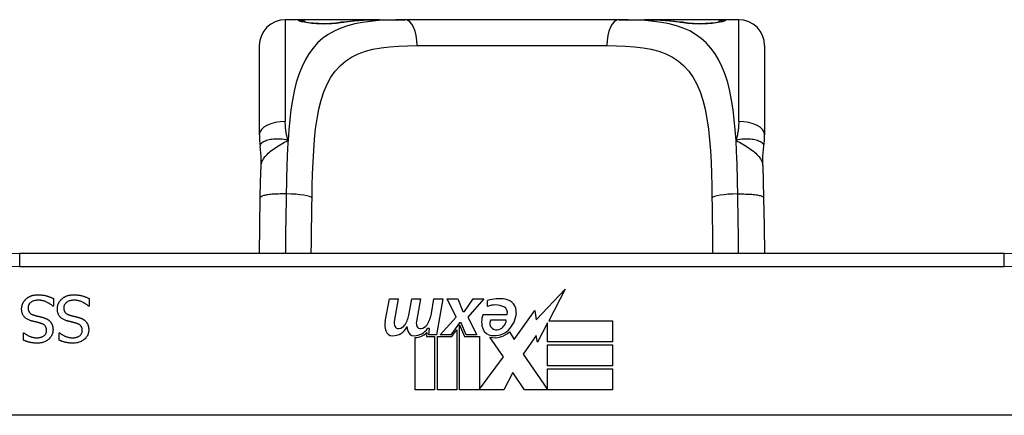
# Model space of a CAD drawing. Header units: inches. Extents: x 19 to 626, y 56 to 294.
# Tile 16 of 256: x 79.515 to 81.011, y 56.909 to 57.51. Entities that reach past the tile are written whole.
import ezdxf

# ---------------------------------------------------------------- set-up
doc = ezdxf.new("R2010")
doc.units = ezdxf.units.IN
doc.header["$MEASUREMENT"] = 0
doc.layers.add('Visible Edges(ANSI)', color=7, linetype='Continuous', lineweight=25)
doc.layers.add('Visible Tangent Edges(ANSI)', color=7, linetype='Continuous', lineweight=25)

msp = doc.modelspace()

# ---------------------------------------------------------------- linework, layer by layer
at = {"layer": 'Visible Edges(ANSI)'}
for p, q in [((79.9381, 57.5099), (79.9184, 57.5099)), ((80.062, 57.5099), (79.9381, 57.5099)), ((80.062, 57.5099), (80.1003, 57.5099)), ((80.4256, 57.5099), (80.1003, 57.5099)), ((80.4256, 57.5099), (80.4639, 57.5099)), ((80.5877, 57.5099), (80.4639, 57.5099)), ((80.6074, 57.5099), (80.5877, 57.5099)), ((79.8791, 57.3352), (79.8791, 57.4705)), ((80.6468, 57.4705), (80.6468, 57.3352)), ((81.011, 57.1546), (79.5149, 57.1546)), ((80.2996, 57.0541), (80.3435, 57.1003)), ((80.3435, 57.1003), (80.3187, 57.0526)), ((79.5661, 57.0864), (79.5661, 57.0746)), ((79.6204, 57.0864), (79.6204, 57.0746)), ((80.0703, 57.0516), (80.0769, 57.0859)), ((80.0769, 57.0859), (80.0901, 57.0859)), ((80.0901, 57.0859), (80.0841, 57.0514)), ((80.1066, 57.0634), (80.1105, 57.0859)), ((80.1105, 57.0859), (80.1237, 57.0859)), ((80.1237, 57.0859), (80.1177, 57.0514)), ((80.1405, 57.0634), (80.1444, 57.0859)), ((80.1444, 57.0859), (80.1576, 57.0859)), ((80.1576, 57.0859), (80.148, 57.0313)), ((80.1645, 57.0859), (80.1807, 57.0859)), ((80.178, 57.0578), (80.1645, 57.0859)), ((80.1807, 57.0859), (80.1882, 57.0664)), ((80.1906, 57.0664), (80.2041, 57.0859)), ((80.2203, 57.0859), (80.1957, 57.058)), ((80.2041, 57.0859), (80.2203, 57.0859)), ((80.2257, 57.0742), (80.2257, 57.0832)), ((79.5661, 57.0746), (79.5654, 57.0746)), ((79.6204, 57.0746), (79.6197, 57.0746)), ((80.1882, 57.0664), (80.1906, 57.0664)), ((80.2191, 57.0622), (80.2557, 57.0622)), ((80.2662, 57.0242), (80.2977, 57.0683)), ((80.2977, 57.0683), (80.2996, 57.0541)), ((80.1537, 57.0313), (80.178, 57.0578)), ((80.1834, 57.0496), (80.1701, 57.0313)), ((80.1855, 57.0496), (80.1834, 57.0496)), ((80.1834, 57.0461), (80.1909, 57.0284)), ((80.1834, 56.9476), (80.1834, 57.0461)), ((80.1933, 57.0313), (80.1855, 57.0496)), ((80.1957, 57.058), (80.2095, 57.0313)), ((80.2542, 57.0532), (80.2302, 57.0532)), ((80.3169, 57.0493), (80.3016, 57.0199)), ((80.3169, 57.0205), (80.3169, 57.0493)), ((80.3187, 57.0526), (80.4156, 57.0526)), ((80.4156, 57.0526), (80.4156, 57.0205)), ((79.5207, 57.0344), (79.5213, 57.0344)), ((79.5207, 57.0231), (79.5207, 57.0344)), ((79.5749, 57.0344), (79.5756, 57.0344)), ((79.5749, 57.0231), (79.5749, 57.0344)), ((80.1336, 57.0346), (80.133, 57.0284)), ((80.1375, 57.0409), (80.1346, 57.0409)), ((80.1366, 57.0313), (80.1375, 57.0409)), ((80.148, 57.0313), (80.1366, 57.0313)), ((80.1701, 57.0313), (80.1537, 57.0313)), ((80.1717, 57.0284), (80.1792, 57.0388)), ((80.1792, 57.0388), (80.1792, 56.9476)), ((80.2095, 57.0313), (80.1933, 57.0313)), ((80.2593, 57.0358), (80.2662, 57.0242)), ((80.1156, 56.9476), (80.1156, 57.0271)), ((80.133, 57.0284), (80.1453, 57.0284)), ((80.1453, 57.0284), (80.1453, 56.9476)), ((80.1495, 57.0284), (80.1717, 57.0284)), ((80.1495, 56.9476), (80.1495, 57.0284)), ((80.1909, 57.0284), (80.2134, 57.0284)), ((80.2134, 57.0284), (80.2134, 56.9488)), ((80.25, 56.9978), (80.2293, 57.0277)), ((80.2997, 57.0299), (80.28, 57.0019)), ((80.3016, 57.0199), (80.2997, 57.0299)), ((80.4156, 57.0205), (80.3169, 57.0205)), ((80.3169, 57.016), (80.4156, 57.016)), ((80.3169, 56.9839), (80.3169, 57.016)), ((80.4156, 57.016), (80.4156, 56.9839)), ((80.28, 57.0019), (80.3169, 56.9482)), ((80.2134, 56.9488), (80.25, 56.9978)), ((80.2642, 56.9737), (80.2503, 56.9476)), ((80.2818, 56.9476), (80.2642, 56.9737)), ((80.4156, 56.9839), (80.3169, 56.9839)), ((80.3169, 56.9797), (80.4156, 56.9797)), ((80.3169, 56.9482), (80.3169, 56.9797)), ((80.4156, 56.9797), (80.4156, 56.9476)), ((80.1453, 56.9476), (80.1156, 56.9476)), ((80.1792, 56.9476), (80.1495, 56.9476)), ((80.2503, 56.9476), (80.1834, 56.9476)), ((80.4156, 56.9476), (80.2818, 56.9476)), ((81.4198, 56.9089), (79.106, 56.9089))]:
    msp.add_line(p, q, dxfattribs=at)
at = {"layer": 'Visible Edges(ANSI)', "flags": 128}
for points in [[(80.0023, 57.506), (80.0165, 57.5079), (80.0313, 57.5091), (80.0464, 57.5097), (80.062, 57.5099)], [(80.4639, 57.5099), (80.4795, 57.5097), (80.4946, 57.5091), (80.5093, 57.5079), (80.5236, 57.506)], [(79.9461, 57.5074), (79.9467, 57.5072), (79.9484, 57.5068), (79.9536, 57.5059), (79.9608, 57.505), (79.9692, 57.5044), (79.9782, 57.5042), (79.9872, 57.5045), (79.9954, 57.5051), (80.0023, 57.506)], [(80.5236, 57.506), (80.5305, 57.5051), (80.5388, 57.5045), (80.5477, 57.5042), (80.5568, 57.5044), (80.5651, 57.505), (80.5723, 57.5059), (80.5775, 57.5068), (80.5792, 57.5072), (80.5798, 57.5074)], [(79.8791, 57.3352), (79.8791, 57.3345), (79.8791, 57.3338), (79.8791, 57.333), (79.8791, 57.3323), (79.8791, 57.3316), (79.8792, 57.3309), (79.8792, 57.3302), (79.8792, 57.3295), (79.8793, 57.3288), (79.8793, 57.3281), (79.8793, 57.3273), (79.8794, 57.3266), (79.8794, 57.3259), (79.8795, 57.3252), (79.8796, 57.3245), (79.8796, 57.3237), (79.8797, 57.323), (79.8798, 57.3223), (79.8799, 57.3216), (79.8799, 57.3209), (79.88, 57.3201), (79.8801, 57.3194), (79.8802, 57.3187), (79.8803, 57.318)], [(80.6455, 57.318), (80.6456, 57.3187), (80.6457, 57.3194), (80.6458, 57.3201), (80.6459, 57.3209), (80.646, 57.3216), (80.6461, 57.3223), (80.6462, 57.323), (80.6462, 57.3237), (80.6463, 57.3245), (80.6464, 57.3252), (80.6464, 57.3259), (80.6465, 57.3266), (80.6465, 57.3273), (80.6466, 57.3281), (80.6466, 57.3288), (80.6467, 57.3295), (80.6467, 57.3302), (80.6467, 57.3309), (80.6467, 57.3316), (80.6468, 57.3323), (80.6468, 57.333), (80.6468, 57.3338), (80.6468, 57.3345), (80.6468, 57.3352)], [(79.8819, 57.2877), (79.8818, 57.3028), (79.8803, 57.318)], [(80.644, 57.2877), (80.644, 57.3028), (80.6455, 57.318)], [(79.8805, 57.2396), (79.881, 57.2639), (79.8819, 57.2877)], [(80.644, 57.2877), (80.6448, 57.2639), (80.6453, 57.2396)], [(79.8793, 57.1546), (79.8799, 57.1967), (79.8805, 57.2396)], [(80.6453, 57.2396), (80.646, 57.1967), (80.6466, 57.1546)], [(79.5243, 57.0855), (79.5249, 57.086), (79.5255, 57.0865), (79.5261, 57.0869), (79.5267, 57.0874), (79.5273, 57.0878), (79.5279, 57.0882), (79.5286, 57.0886), (79.5293, 57.089), (79.5299, 57.0893), (79.5306, 57.0896), (79.5313, 57.0899), (79.532, 57.0902), (79.5328, 57.0905), (79.5335, 57.0907), (79.5343, 57.091), (79.5351, 57.0912), (79.536, 57.0913), (79.5369, 57.0915), (79.5378, 57.0916), (79.5387, 57.0917), (79.5397, 57.0918), (79.5407, 57.0919), (79.5418, 57.0919), (79.5428, 57.0919)], [(79.5428, 57.0919), (79.5441, 57.0919), (79.5453, 57.0919), (79.5465, 57.0918), (79.5477, 57.0917), (79.5488, 57.0916), (79.5499, 57.0915), (79.551, 57.0914), (79.5521, 57.0912), (79.5531, 57.091), (79.5541, 57.0908), (79.555, 57.0905), (79.5559, 57.0903), (79.5568, 57.09), (79.5577, 57.0897), (79.5586, 57.0894), (79.5594, 57.0891), (79.5603, 57.0888), (79.5612, 57.0885), (79.562, 57.0882), (79.5628, 57.0878), (79.5637, 57.0875), (79.5645, 57.0871), (79.5653, 57.0868), (79.5661, 57.0864)], [(79.5786, 57.0855), (79.5792, 57.086), (79.5798, 57.0865), (79.5804, 57.0869), (79.581, 57.0874), (79.5816, 57.0878), (79.5822, 57.0882), (79.5829, 57.0886), (79.5835, 57.089), (79.5842, 57.0893), (79.5849, 57.0896), (79.5856, 57.0899), (79.5863, 57.0902), (79.587, 57.0905), (79.5878, 57.0907), (79.5886, 57.091), (79.5894, 57.0912), (79.5903, 57.0913), (79.5911, 57.0915), (79.5921, 57.0916), (79.593, 57.0917), (79.594, 57.0918), (79.595, 57.0919), (79.596, 57.0919), (79.5971, 57.0919)], [(79.5971, 57.0919), (79.5984, 57.0919), (79.5996, 57.0919), (79.6008, 57.0918), (79.602, 57.0917), (79.6031, 57.0916), (79.6042, 57.0915), (79.6053, 57.0914), (79.6063, 57.0912), (79.6073, 57.091), (79.6083, 57.0908), (79.6093, 57.0905), (79.6102, 57.0903), (79.6111, 57.09), (79.612, 57.0897), (79.6128, 57.0894), (79.6137, 57.0891), (79.6146, 57.0888), (79.6154, 57.0885), (79.6163, 57.0882), (79.6171, 57.0878), (79.6179, 57.0875), (79.6187, 57.0871), (79.6196, 57.0868), (79.6204, 57.0864)], [(79.5179, 57.0704), (79.5179, 57.0711), (79.5179, 57.0718), (79.518, 57.0725), (79.5181, 57.0732), (79.5182, 57.0739), (79.5183, 57.0746), (79.5185, 57.0753), (79.5187, 57.0759), (79.5189, 57.0766), (79.5191, 57.0773), (79.5193, 57.078), (79.5196, 57.0786), (79.5199, 57.0793), (79.5202, 57.0799), (79.5205, 57.0806), (79.5209, 57.0812), (79.5212, 57.0818), (79.5216, 57.0824), (79.522, 57.0829), (79.5225, 57.0835), (79.5229, 57.084), (79.5234, 57.0845), (79.5238, 57.085), (79.5243, 57.0855)], [(79.5435, 57.0837), (79.5422, 57.0837), (79.541, 57.0837), (79.5398, 57.0835), (79.5387, 57.0834), (79.5377, 57.0832), (79.5367, 57.0829), (79.5357, 57.0826), (79.5348, 57.0823), (79.5339, 57.0819), (79.5331, 57.0815), (79.5324, 57.081), (79.5317, 57.0805), (79.5311, 57.0799), (79.5305, 57.0794), (79.53, 57.0787), (79.5295, 57.0781), (79.5291, 57.0774), (79.5287, 57.0767), (79.5284, 57.076), (79.5282, 57.0752), (79.528, 57.0745), (79.5278, 57.0736), (79.5277, 57.0728), (79.5277, 57.0719)], [(79.5654, 57.0746), (79.5646, 57.0753), (79.5638, 57.076), (79.563, 57.0766), (79.5622, 57.0772), (79.5613, 57.0779), (79.5604, 57.0784), (79.5595, 57.079), (79.5586, 57.0795), (79.5577, 57.08), (79.5568, 57.0805), (79.5558, 57.0809), (79.5549, 57.0813), (79.5539, 57.0817), (79.5529, 57.0821), (79.5519, 57.0824), (79.551, 57.0827), (79.55, 57.0829), (79.5491, 57.0831), (79.5481, 57.0833), (79.5472, 57.0835), (79.5463, 57.0836), (79.5453, 57.0837), (79.5444, 57.0837), (79.5435, 57.0837)], [(79.5722, 57.0704), (79.5722, 57.0711), (79.5722, 57.0718), (79.5723, 57.0725), (79.5724, 57.0732), (79.5725, 57.0739), (79.5726, 57.0746), (79.5727, 57.0753), (79.5729, 57.0759), (79.5731, 57.0766), (79.5733, 57.0773), (79.5736, 57.078), (79.5739, 57.0786), (79.5742, 57.0793), (79.5745, 57.0799), (79.5748, 57.0806), (79.5751, 57.0812), (79.5755, 57.0818), (79.5759, 57.0824), (79.5763, 57.0829), (79.5767, 57.0835), (79.5772, 57.084), (79.5776, 57.0845), (79.5781, 57.085), (79.5786, 57.0855)], [(79.5978, 57.0837), (79.5965, 57.0837), (79.5953, 57.0837), (79.5941, 57.0835), (79.593, 57.0834), (79.5919, 57.0832), (79.5909, 57.0829), (79.59, 57.0826), (79.5891, 57.0823), (79.5882, 57.0819), (79.5874, 57.0815), (79.5867, 57.081), (79.586, 57.0805), (79.5853, 57.0799), (79.5848, 57.0794), (79.5842, 57.0787), (79.5838, 57.0781), (79.5833, 57.0774), (79.583, 57.0767), (79.5827, 57.076), (79.5824, 57.0752), (79.5822, 57.0745), (79.5821, 57.0736), (79.582, 57.0728), (79.582, 57.0719)], [(79.6197, 57.0746), (79.6189, 57.0753), (79.6181, 57.076), (79.6173, 57.0766), (79.6164, 57.0772), (79.6156, 57.0779), (79.6147, 57.0784), (79.6138, 57.079), (79.6129, 57.0795), (79.612, 57.08), (79.6111, 57.0805), (79.6101, 57.0809), (79.6091, 57.0813), (79.6081, 57.0817), (79.6072, 57.0821), (79.6062, 57.0824), (79.6052, 57.0827), (79.6043, 57.0829), (79.6033, 57.0831), (79.6024, 57.0833), (79.6015, 57.0835), (79.6005, 57.0836), (79.5996, 57.0837), (79.5987, 57.0837), (79.5978, 57.0837)], [(79.532, 57.0526), (79.5308, 57.0529), (79.5296, 57.0534), (79.5286, 57.0538), (79.5275, 57.0543), (79.5266, 57.0548), (79.5257, 57.0554), (79.5248, 57.0559), (79.524, 57.0566), (79.5232, 57.0572), (79.5225, 57.0579), (79.5219, 57.0586), (79.5213, 57.0593), (79.5207, 57.0601), (79.5203, 57.0609), (79.5198, 57.0617), (79.5194, 57.0625), (79.5191, 57.0634), (79.5187, 57.0643), (79.5185, 57.0653), (79.5183, 57.0662), (79.5181, 57.0672), (79.518, 57.0683), (79.5179, 57.0693), (79.5179, 57.0704)], [(79.5277, 57.0719), (79.5277, 57.0712), (79.5278, 57.0705), (79.5279, 57.0699), (79.528, 57.0693), (79.5281, 57.0687), (79.5282, 57.0681), (79.5284, 57.0675), (79.5287, 57.067), (79.5289, 57.0664), (79.5292, 57.0659), (79.5295, 57.0655), (79.5298, 57.065), (79.5302, 57.0646), (79.5306, 57.0642), (79.531, 57.0638), (79.5315, 57.0634), (79.532, 57.063), (79.5325, 57.0627), (79.5331, 57.0624), (79.5337, 57.0621), (79.5343, 57.0618), (79.535, 57.0615), (79.5357, 57.0613), (79.5364, 57.0611)], [(79.5364, 57.0611), (79.537, 57.0609), (79.5375, 57.0608), (79.5381, 57.0606), (79.5386, 57.0605), (79.5391, 57.0603), (79.5396, 57.0602), (79.5401, 57.0601), (79.5406, 57.06), (79.5411, 57.0598), (79.5415, 57.0597), (79.542, 57.0596), (79.5424, 57.0595), (79.5429, 57.0594), (79.5434, 57.0593), (79.5439, 57.0592), (79.5444, 57.059), (79.545, 57.0589), (79.5455, 57.0588), (79.5461, 57.0586), (79.5467, 57.0585), (79.5473, 57.0583), (79.5479, 57.0582), (79.5486, 57.058), (79.5493, 57.0578)], [(79.5862, 57.0526), (79.585, 57.0529), (79.5839, 57.0534), (79.5828, 57.0538), (79.5818, 57.0543), (79.5808, 57.0548), (79.5799, 57.0554), (79.5791, 57.0559), (79.5782, 57.0566), (79.5775, 57.0572), (79.5768, 57.0579), (79.5761, 57.0586), (79.5756, 57.0593), (79.575, 57.0601), (79.5745, 57.0609), (79.5741, 57.0617), (79.5737, 57.0625), (79.5733, 57.0634), (79.573, 57.0643), (79.5728, 57.0653), (79.5725, 57.0662), (79.5724, 57.0672), (79.5723, 57.0683), (79.5722, 57.0693), (79.5722, 57.0704)], [(79.582, 57.0719), (79.582, 57.0712), (79.582, 57.0705), (79.5821, 57.0699), (79.5822, 57.0693), (79.5824, 57.0687), (79.5825, 57.0681), (79.5827, 57.0675), (79.5829, 57.067), (79.5832, 57.0664), (79.5834, 57.0659), (79.5837, 57.0655), (79.5841, 57.065), (79.5845, 57.0646), (79.5849, 57.0642), (79.5853, 57.0638), (79.5858, 57.0634), (79.5863, 57.063), (79.5868, 57.0627), (79.5874, 57.0624), (79.588, 57.0621), (79.5886, 57.0618), (79.5893, 57.0615), (79.59, 57.0613), (79.5907, 57.0611)], [(79.5907, 57.0611), (79.5913, 57.0609), (79.5918, 57.0608), (79.5923, 57.0606), (79.5928, 57.0605), (79.5934, 57.0603), (79.5939, 57.0602), (79.5944, 57.0601), (79.5948, 57.06), (79.5953, 57.0598), (79.5958, 57.0597), (79.5963, 57.0596), (79.5967, 57.0595), (79.5972, 57.0594), (79.5977, 57.0593), (79.5982, 57.0592), (79.5987, 57.059), (79.5992, 57.0589), (79.5998, 57.0588), (79.6004, 57.0586), (79.601, 57.0585), (79.6016, 57.0583), (79.6022, 57.0582), (79.6029, 57.058), (79.6035, 57.0578)], [(79.5465, 57.0488), (79.546, 57.049), (79.5455, 57.0491), (79.5449, 57.0492), (79.5444, 57.0494), (79.5438, 57.0495), (79.5432, 57.0497), (79.5426, 57.0498), (79.5419, 57.05), (79.5413, 57.0502), (79.5406, 57.0503), (79.5399, 57.0505), (79.5392, 57.0507), (79.5385, 57.0508), (79.5378, 57.051), (79.5371, 57.0512), (79.5364, 57.0513), (79.5358, 57.0515), (79.5352, 57.0517), (79.5346, 57.0518), (79.534, 57.052), (79.5335, 57.0521), (79.533, 57.0523), (79.5325, 57.0524), (79.532, 57.0526)], [(79.5557, 57.0378), (79.5557, 57.0385), (79.5557, 57.0392), (79.5556, 57.0399), (79.5555, 57.0406), (79.5553, 57.0412), (79.5551, 57.0418), (79.5549, 57.0424), (79.5547, 57.043), (79.5544, 57.0435), (79.5541, 57.044), (79.5537, 57.0445), (79.5534, 57.045), (79.5529, 57.0454), (79.5525, 57.0458), (79.552, 57.0462), (79.5515, 57.0466), (79.551, 57.0469), (79.5505, 57.0473), (79.5499, 57.0476), (79.5493, 57.0479), (79.5486, 57.0481), (79.5479, 57.0484), (79.5472, 57.0486), (79.5465, 57.0488)], [(79.5493, 57.0578), (79.5499, 57.0577), (79.5505, 57.0575), (79.551, 57.0573), (79.5516, 57.0571), (79.5522, 57.0569), (79.5527, 57.0567), (79.5533, 57.0565), (79.5538, 57.0563), (79.5543, 57.0561), (79.5548, 57.0559), (79.5553, 57.0556), (79.5558, 57.0554), (79.5563, 57.0552), (79.5568, 57.0549), (79.5572, 57.0546), (79.5577, 57.0543), (79.5581, 57.054), (79.5586, 57.0537), (79.559, 57.0534), (79.5594, 57.0531), (79.5598, 57.0527), (79.5602, 57.0523), (79.5606, 57.052), (79.561, 57.0516)], [(79.561, 57.0516), (79.5613, 57.0512), (79.5617, 57.0508), (79.562, 57.0504), (79.5623, 57.0499), (79.5626, 57.0495), (79.5629, 57.049), (79.5632, 57.0486), (79.5634, 57.0481), (79.5637, 57.0476), (79.5639, 57.0471), (79.5642, 57.0466), (79.5644, 57.0461), (79.5646, 57.0455), (79.5647, 57.045), (79.5649, 57.0444), (79.565, 57.0439), (79.5652, 57.0433), (79.5653, 57.0427), (79.5654, 57.0421), (79.5654, 57.0414), (79.5655, 57.0408), (79.5655, 57.0401), (79.5656, 57.0395), (79.5656, 57.0388)], [(79.6008, 57.0488), (79.6003, 57.049), (79.5997, 57.0491), (79.5992, 57.0492), (79.5986, 57.0494), (79.598, 57.0495), (79.5974, 57.0497), (79.5968, 57.0498), (79.5962, 57.05), (79.5955, 57.0502), (79.5949, 57.0503), (79.5942, 57.0505), (79.5934, 57.0507), (79.5927, 57.0508), (79.592, 57.051), (79.5914, 57.0512), (79.5907, 57.0513), (79.5901, 57.0515), (79.5895, 57.0517), (79.5889, 57.0518), (79.5883, 57.052), (79.5878, 57.0521), (79.5872, 57.0523), (79.5867, 57.0524), (79.5862, 57.0526)], [(79.61, 57.0378), (79.61, 57.0385), (79.6099, 57.0392), (79.6099, 57.0399), (79.6097, 57.0406), (79.6096, 57.0412), (79.6094, 57.0418), (79.6092, 57.0424), (79.609, 57.043), (79.6087, 57.0435), (79.6084, 57.044), (79.608, 57.0445), (79.6076, 57.045), (79.6072, 57.0454), (79.6068, 57.0458), (79.6063, 57.0462), (79.6058, 57.0466), (79.6053, 57.0469), (79.6047, 57.0473), (79.6041, 57.0476), (79.6035, 57.0479), (79.6029, 57.0481), (79.6022, 57.0484), (79.6015, 57.0486), (79.6008, 57.0488)], [(79.6035, 57.0578), (79.6041, 57.0577), (79.6047, 57.0575), (79.6053, 57.0573), (79.6059, 57.0571), (79.6065, 57.0569), (79.607, 57.0567), (79.6075, 57.0565), (79.6081, 57.0563), (79.6086, 57.0561), (79.6091, 57.0559), (79.6096, 57.0556), (79.6101, 57.0554), (79.6106, 57.0552), (79.611, 57.0549), (79.6115, 57.0546), (79.612, 57.0543), (79.6124, 57.054), (79.6128, 57.0537), (79.6133, 57.0534), (79.6137, 57.0531), (79.6141, 57.0527), (79.6145, 57.0523), (79.6149, 57.052), (79.6152, 57.0516)], [(79.6152, 57.0516), (79.6156, 57.0512), (79.6159, 57.0508), (79.6163, 57.0504), (79.6166, 57.0499), (79.6169, 57.0495), (79.6172, 57.049), (79.6175, 57.0486), (79.6177, 57.0481), (79.618, 57.0476), (79.6182, 57.0471), (79.6184, 57.0466), (79.6186, 57.0461), (79.6188, 57.0455), (79.619, 57.045), (79.6192, 57.0444), (79.6193, 57.0439), (79.6194, 57.0433), (79.6195, 57.0427), (79.6196, 57.0421), (79.6197, 57.0414), (79.6198, 57.0408), (79.6198, 57.0401), (79.6198, 57.0395), (79.6198, 57.0388)], [(79.5213, 57.0344), (79.5219, 57.0338), (79.5225, 57.0333), (79.5232, 57.0329), (79.5238, 57.0324), (79.5245, 57.0319), (79.5252, 57.0315), (79.5259, 57.031), (79.5267, 57.0306), (79.5275, 57.0302), (79.5283, 57.0297), (79.5291, 57.0293), (79.53, 57.029), (79.5309, 57.0286), (79.5318, 57.0283), (79.5327, 57.028), (79.5336, 57.0277), (79.5345, 57.0274), (79.5354, 57.0272), (79.5364, 57.0271), (79.5373, 57.0269), (79.5382, 57.0268), (79.5392, 57.0267), (79.5401, 57.0267), (79.5411, 57.0267)], [(79.5411, 57.0267), (79.5422, 57.0267), (79.5432, 57.0267), (79.5442, 57.0269), (79.5452, 57.027), (79.5461, 57.0272), (79.547, 57.0274), (79.5479, 57.0277), (79.5487, 57.028), (79.5495, 57.0284), (79.5503, 57.0288), (79.551, 57.0292), (79.5517, 57.0297), (79.5523, 57.0303), (79.5529, 57.0308), (79.5535, 57.0314), (79.5539, 57.032), (79.5544, 57.0326), (79.5547, 57.0333), (79.555, 57.034), (79.5553, 57.0347), (79.5555, 57.0354), (79.5556, 57.0362), (79.5557, 57.037), (79.5557, 57.0378)], [(79.5656, 57.0388), (79.5655, 57.0374), (79.5654, 57.036), (79.5651, 57.0346), (79.5648, 57.0333), (79.5644, 57.0321), (79.5639, 57.0309), (79.5633, 57.0297), (79.5626, 57.0285), (79.5618, 57.0274), (79.5609, 57.0264), (79.5599, 57.0253), (79.5588, 57.0243), (79.5577, 57.0234), (79.5565, 57.0226), (79.5553, 57.0218), (79.554, 57.0211), (79.5526, 57.0205), (79.5512, 57.02), (79.5498, 57.0195), (79.5483, 57.0192), (79.5467, 57.0189), (79.5451, 57.0187), (79.5434, 57.0185), (79.5417, 57.0185)], [(79.5756, 57.0344), (79.5762, 57.0338), (79.5768, 57.0333), (79.5774, 57.0329), (79.5781, 57.0324), (79.5788, 57.0319), (79.5795, 57.0315), (79.5802, 57.031), (79.581, 57.0306), (79.5818, 57.0302), (79.5826, 57.0297), (79.5834, 57.0293), (79.5843, 57.029), (79.5852, 57.0286), (79.5861, 57.0283), (79.587, 57.028), (79.5879, 57.0277), (79.5888, 57.0274), (79.5897, 57.0272), (79.5906, 57.0271), (79.5916, 57.0269), (79.5925, 57.0268), (79.5935, 57.0267), (79.5944, 57.0267), (79.5954, 57.0267)], [(79.5954, 57.0267), (79.5964, 57.0267), (79.5975, 57.0267), (79.5985, 57.0269), (79.5995, 57.027), (79.6004, 57.0272), (79.6013, 57.0274), (79.6022, 57.0277), (79.603, 57.028), (79.6038, 57.0284), (79.6045, 57.0288), (79.6053, 57.0292), (79.606, 57.0297), (79.6066, 57.0303), (79.6072, 57.0308), (79.6077, 57.0314), (79.6082, 57.032), (79.6086, 57.0326), (79.609, 57.0333), (79.6093, 57.034), (79.6096, 57.0347), (79.6098, 57.0354), (79.6099, 57.0362), (79.61, 57.037), (79.61, 57.0378)], [(79.6198, 57.0388), (79.6198, 57.0374), (79.6196, 57.036), (79.6194, 57.0346), (79.6191, 57.0333), (79.6187, 57.0321), (79.6182, 57.0309), (79.6175, 57.0297), (79.6168, 57.0285), (79.6161, 57.0274), (79.6152, 57.0264), (79.6142, 57.0253), (79.6131, 57.0243), (79.612, 57.0234), (79.6108, 57.0226), (79.6095, 57.0218), (79.6082, 57.0211), (79.6069, 57.0205), (79.6055, 57.02), (79.604, 57.0195), (79.6025, 57.0192), (79.601, 57.0189), (79.5994, 57.0187), (79.5977, 57.0185), (79.596, 57.0185)], [(79.5417, 57.0185), (79.5407, 57.0185), (79.5398, 57.0185), (79.5388, 57.0186), (79.5378, 57.0186), (79.5369, 57.0187), (79.5359, 57.0188), (79.535, 57.0189), (79.5341, 57.019), (79.5332, 57.0192), (79.5323, 57.0193), (79.5314, 57.0195), (79.5305, 57.0197), (79.5296, 57.0199), (79.5287, 57.0201), (79.5279, 57.0203), (79.527, 57.0206), (79.5262, 57.0208), (79.5254, 57.0211), (79.5246, 57.0214), (79.5238, 57.0217), (79.523, 57.022), (79.5222, 57.0224), (79.5214, 57.0227), (79.5207, 57.0231)], [(79.596, 57.0185), (79.595, 57.0185), (79.594, 57.0185), (79.5931, 57.0186), (79.5921, 57.0186), (79.5911, 57.0187), (79.5902, 57.0188), (79.5893, 57.0189), (79.5883, 57.019), (79.5874, 57.0192), (79.5865, 57.0193), (79.5856, 57.0195), (79.5847, 57.0197), (79.5839, 57.0199), (79.583, 57.0201), (79.5822, 57.0203), (79.5813, 57.0206), (79.5805, 57.0208), (79.5796, 57.0211), (79.5788, 57.0214), (79.578, 57.0217), (79.5772, 57.022), (79.5765, 57.0224), (79.5757, 57.0227), (79.5749, 57.0231)]]:
    msp.add_lwpolyline(points, dxfattribs=at)
at = {"layer": 'Visible Edges(ANSI)'}
for centre, radius, start, end in [((79.9184, 57.4705), 0.0394, 90, 180), ((79.9381, 57.4902), 0.0197, 56.88, 90), ((80.5877, 57.4902), 0.0197, 90, 123.12), ((80.6074, 57.4705), 0.0394, 0, 90), ((79.5149, 56.6477), 0.5069, 90, 147.3142), ((81.011, 56.6477), 0.5069, 32.6858, 90), ((80.2438, 57.0252), 0.0607, 81.5605, 107.3343), ((80.2375, 57.0458), 0.0307, 64.6784, 112.5609), ((80.2498, 57.0657), 0.0197, 356.5646, 81.5605), ((80.0607, 57.0708), 0.0465, 328.5584, 350.8257), ((80.0947, 57.0714), 0.0465, 327.5992, 350), ((80.2449, 57.0508), 0.0282, 156.1555, 203.8445), ((80.2465, 57.0649), 0.0096, 343.5261, 64.6784), ((80.2298, 57.067), 0.0398, 314.1684, 356.5646), ((80.0986, 57.0461), 0.0288, 169, 198.4748), ((80.0962, 57.0492), 0.0123, 169.9922, 203.5487), ((80.0897, 57.0533), 0.0126, 276.1027, 327.6083), ((80.1298, 57.0492), 0.0123, 170, 203.5571), ((80.1233, 57.0533), 0.0126, 276.03, 327.5992), ((80.2386, 57.0486), 0.00955, 151.4547, 231.1652), ((80.2376, 57.0552), 0.0168, 289.3797, 352.9975), ((80.0812, 57.0403), 0.0105, 198.4748, 269.6788), ((80.0813, 57.0543), 0.0246, 269.6788, 333.9508), ((80.0904, 57.0467), 0.006, 203.5487, 276.1027), ((80.1321, 57.0454), 0.0288, 183.6169, 196.9928), ((80.1142, 57.0399), 0.0101, 196.9928, 269.4776), ((80.1144, 57.0538), 0.024, 269.4776, 327.4114), ((80.1161, 57.0511), 0.024, 268.7952, 316.5849), ((80.124, 57.0467), 0.006, 203.5571, 276.03), ((80.233, 57.0455), 0.0152, 203.8445, 265.0802), ((80.2367, 57.0598), 0.033, 257.079, 313.1785), ((80.2367, 57.0598), 0.0299, 260.4085, 314.1684), ((80.2395, 57.0497), 0.0109, 231.1652, 289.3797)]:
    msp.add_arc(centre, radius, start, end, dxfattribs=at)
at = {"layer": 'Visible Tangent Edges(ANSI)'}
for p, q in [((79.9184, 57.5099), (79.9184, 57.3552)), ((79.9381, 57.5093), (79.9381, 57.5099)), ((80.5877, 57.5099), (80.5877, 57.5093)), ((80.6074, 57.3552), (80.6074, 57.5099)), ((80.1189, 57.4705), (80.407, 57.4705)), ((79.5149, 57.1349), (79.5149, 57.1546)), ((81.011, 57.1349), (81.011, 57.1546)), ((79.5149, 57.1349), (81.011, 57.1349))]:
    msp.add_line(p, q, dxfattribs=at)
at = {"layer": 'Visible Tangent Edges(ANSI)', "flags": 128}
for points in [[(80.1003, 57.5099), (80.0866, 57.5098), (80.0733, 57.5094), (80.0603, 57.5086), (80.0478, 57.5074), (80.0357, 57.5057), (80.0242, 57.5034), (80.0132, 57.5006), (80.0027, 57.497), (79.9929, 57.4927), (79.9838, 57.4876), (79.9754, 57.4817), (79.9676, 57.4747), (79.9606, 57.4669), (79.9543, 57.4582), (79.9486, 57.4485), (79.9435, 57.438), (79.9391, 57.4267), (79.9352, 57.4145), (79.932, 57.4015), (79.9293, 57.3877), (79.927, 57.3732), (79.9252, 57.3582), (79.9238, 57.3426), (79.9226, 57.3264)], [(79.9381, 57.5093), (79.9383, 57.509), (79.9389, 57.5087), (79.9398, 57.5083), (79.9411, 57.5079), (79.9428, 57.5074), (79.9448, 57.507), (79.9471, 57.5065), (79.9497, 57.506), (79.9525, 57.5056), (79.9556, 57.5052), (79.9589, 57.5048), (79.9624, 57.5045), (79.9661, 57.5042), (79.9698, 57.504), (79.9737, 57.5039), (79.9775, 57.5038), (79.9814, 57.5039), (79.9852, 57.504), (79.989, 57.5042), (79.9926, 57.5045), (79.9961, 57.5048), (79.9994, 57.5052), (80.0025, 57.5056), (80.0054, 57.506)], [(80.0054, 57.506), (80.0075, 57.5064), (80.0097, 57.5067), (80.0119, 57.507), (80.0141, 57.5073), (80.0163, 57.5076), (80.0186, 57.5079), (80.0208, 57.5081), (80.0231, 57.5083), (80.0254, 57.5085), (80.0277, 57.5087), (80.0301, 57.5089), (80.0324, 57.5091), (80.0348, 57.5092), (80.0372, 57.5093), (80.0396, 57.5095), (80.042, 57.5096), (80.0445, 57.5096), (80.0469, 57.5097), (80.0494, 57.5098), (80.0519, 57.5098), (80.0544, 57.5099), (80.0569, 57.5099), (80.0594, 57.5099), (80.062, 57.5099)], [(80.6033, 57.3264), (80.6021, 57.3425), (80.6007, 57.3581), (80.5988, 57.3732), (80.5966, 57.3876), (80.5939, 57.4014), (80.5907, 57.4144), (80.5869, 57.4266), (80.5824, 57.438), (80.5773, 57.4485), (80.5716, 57.4581), (80.5652, 57.4668), (80.5582, 57.4747), (80.5505, 57.4816), (80.542, 57.4876), (80.5329, 57.4928), (80.5231, 57.4971), (80.5128, 57.5006), (80.5018, 57.5035), (80.4902, 57.5057), (80.4782, 57.5074), (80.4656, 57.5086), (80.4527, 57.5094), (80.4393, 57.5098), (80.4256, 57.5099)], [(80.4639, 57.5099), (80.4665, 57.5099), (80.469, 57.5099), (80.4715, 57.5099), (80.474, 57.5098), (80.4765, 57.5098), (80.4789, 57.5097), (80.4814, 57.5096), (80.4838, 57.5096), (80.4863, 57.5095), (80.4887, 57.5093), (80.4911, 57.5092), (80.4934, 57.5091), (80.4958, 57.5089), (80.4981, 57.5087), (80.5005, 57.5085), (80.5028, 57.5083), (80.505, 57.5081), (80.5073, 57.5079), (80.5096, 57.5076), (80.5118, 57.5073), (80.514, 57.507), (80.5162, 57.5067), (80.5184, 57.5064), (80.5205, 57.506)], [(80.5205, 57.506), (80.5234, 57.5056), (80.5265, 57.5052), (80.5298, 57.5048), (80.5333, 57.5044), (80.537, 57.5042), (80.5407, 57.504), (80.5446, 57.5039), (80.5484, 57.5038), (80.5523, 57.5039), (80.5561, 57.504), (80.5599, 57.5042), (80.5635, 57.5045), (80.567, 57.5048), (80.5703, 57.5052), (80.5734, 57.5056), (80.5763, 57.506), (80.5788, 57.5065), (80.5811, 57.507), (80.5831, 57.5074), (80.5847, 57.5079), (80.586, 57.5083), (80.587, 57.5087), (80.5875, 57.509), (80.5877, 57.5093)], [(79.9591, 57.239), (79.9594, 57.2575), (79.9599, 57.2758), (79.9606, 57.2937), (79.9616, 57.3111), (79.9628, 57.3279), (79.9645, 57.3441), (79.9667, 57.3595), (79.9695, 57.3741), (79.9729, 57.3877), (79.9771, 57.4003), (79.982, 57.4119), (79.9877, 57.4224), (79.9943, 57.4318), (80.0017, 57.44), (80.0099, 57.4471), (80.0191, 57.4531), (80.0292, 57.4579), (80.0401, 57.4619), (80.0517, 57.4649), (80.064, 57.4672), (80.0769, 57.4688), (80.0904, 57.4698), (80.1044, 57.4704), (80.1189, 57.4705)], [(80.407, 57.4705), (80.4215, 57.4704), (80.4356, 57.4698), (80.4491, 57.4688), (80.462, 57.4672), (80.4743, 57.4649), (80.4859, 57.4619), (80.4967, 57.458), (80.5068, 57.4531), (80.5159, 57.447), (80.5242, 57.4399), (80.5317, 57.4316), (80.5382, 57.4222), (80.544, 57.4118), (80.5489, 57.4002), (80.5531, 57.3875), (80.5565, 57.3738), (80.5592, 57.3592), (80.5614, 57.3438), (80.5631, 57.3276), (80.5644, 57.3108), (80.5654, 57.2935), (80.566, 57.2756), (80.5665, 57.2575), (80.5668, 57.239)], [(79.9226, 57.3264), (79.9222, 57.3276), (79.9219, 57.3288), (79.9216, 57.33), (79.9213, 57.3312), (79.921, 57.3324), (79.9208, 57.3336), (79.9205, 57.3348), (79.9203, 57.336), (79.92, 57.3372), (79.9198, 57.3384), (79.9196, 57.3396), (79.9195, 57.3408), (79.9193, 57.3421), (79.9191, 57.3433), (79.919, 57.3445), (79.9189, 57.3457), (79.9188, 57.3469), (79.9187, 57.3481), (79.9186, 57.3493), (79.9186, 57.3505), (79.9185, 57.3516), (79.9185, 57.3528), (79.9185, 57.354), (79.9184, 57.3552)], [(80.6074, 57.3552), (80.6074, 57.354), (80.6074, 57.3528), (80.6074, 57.3516), (80.6073, 57.3505), (80.6073, 57.3493), (80.6072, 57.3481), (80.6071, 57.3469), (80.607, 57.3457), (80.6069, 57.3445), (80.6067, 57.3433), (80.6066, 57.3421), (80.6064, 57.3408), (80.6062, 57.3396), (80.606, 57.3384), (80.6058, 57.3372), (80.6056, 57.336), (80.6054, 57.3348), (80.6051, 57.3336), (80.6049, 57.3324), (80.6046, 57.3312), (80.6043, 57.33), (80.604, 57.3288), (80.6036, 57.3276), (80.6033, 57.3264)], [(79.9226, 57.3264), (79.9196, 57.3272), (79.9166, 57.3278), (79.9137, 57.3282), (79.9109, 57.3285), (79.9082, 57.3286), (79.9056, 57.3286), (79.903, 57.3285), (79.9005, 57.3283), (79.8982, 57.328), (79.8959, 57.3277), (79.8938, 57.3272), (79.8918, 57.3268), (79.8899, 57.3262), (79.8882, 57.3256), (79.8866, 57.325), (79.8852, 57.3243), (79.884, 57.3235), (79.8829, 57.3228), (79.8821, 57.322), (79.8813, 57.3212), (79.8808, 57.3204), (79.8805, 57.3196), (79.8803, 57.3188), (79.8803, 57.318)], [(79.8819, 57.2877), (79.882, 57.2895), (79.8824, 57.2913), (79.8829, 57.2931), (79.8835, 57.2948), (79.8844, 57.2966), (79.8853, 57.2984), (79.8865, 57.3001), (79.8877, 57.3019), (79.8892, 57.3036), (79.8907, 57.3053), (79.8924, 57.3069), (79.8943, 57.3086), (79.8962, 57.3102), (79.8982, 57.3118), (79.9004, 57.3134), (79.9026, 57.3149), (79.9049, 57.3164), (79.9073, 57.3179), (79.9098, 57.3193), (79.9123, 57.3208), (79.9148, 57.3222), (79.9174, 57.3236), (79.92, 57.325), (79.9226, 57.3264)], [(79.9226, 57.3264), (79.9224, 57.3232), (79.9222, 57.3199), (79.922, 57.3167), (79.9219, 57.3134), (79.9217, 57.3101), (79.9215, 57.3068), (79.9214, 57.3034), (79.9213, 57.3001), (79.9211, 57.2967), (79.921, 57.2934), (79.9209, 57.29), (79.9208, 57.2866), (79.9207, 57.2832), (79.9206, 57.2798), (79.9205, 57.2764), (79.9204, 57.2729), (79.9203, 57.2695), (79.9203, 57.266), (79.9202, 57.2626), (79.9201, 57.2591), (79.9201, 57.2557), (79.92, 57.2522), (79.92, 57.2487), (79.9199, 57.2453)], [(80.6455, 57.318), (80.6456, 57.3188), (80.6454, 57.3196), (80.6451, 57.3204), (80.6445, 57.3212), (80.6438, 57.322), (80.6429, 57.3228), (80.6419, 57.3235), (80.6406, 57.3243), (80.6392, 57.325), (80.6377, 57.3256), (80.6359, 57.3262), (80.6341, 57.3268), (80.6321, 57.3272), (80.63, 57.3277), (80.6277, 57.328), (80.6253, 57.3283), (80.6229, 57.3285), (80.6203, 57.3286), (80.6177, 57.3286), (80.6149, 57.3285), (80.6121, 57.3282), (80.6093, 57.3278), (80.6063, 57.3272), (80.6033, 57.3264)], [(80.6033, 57.3264), (80.6059, 57.325), (80.6085, 57.3236), (80.6111, 57.3222), (80.6136, 57.3208), (80.6161, 57.3193), (80.6186, 57.3179), (80.6209, 57.3164), (80.6233, 57.3149), (80.6255, 57.3134), (80.6276, 57.3118), (80.6297, 57.3102), (80.6316, 57.3086), (80.6334, 57.3069), (80.6351, 57.3053), (80.6367, 57.3036), (80.6381, 57.3019), (80.6394, 57.3001), (80.6405, 57.2984), (80.6415, 57.2966), (80.6423, 57.2948), (80.643, 57.2931), (80.6435, 57.2913), (80.6438, 57.2895), (80.644, 57.2877)], [(80.606, 57.2453), (80.6059, 57.2488), (80.6059, 57.2522), (80.6058, 57.2557), (80.6058, 57.2592), (80.6057, 57.2627), (80.6056, 57.2661), (80.6056, 57.2696), (80.6055, 57.273), (80.6054, 57.2764), (80.6053, 57.2798), (80.6052, 57.2833), (80.6051, 57.2867), (80.605, 57.29), (80.6049, 57.2934), (80.6048, 57.2968), (80.6046, 57.3001), (80.6045, 57.3035), (80.6043, 57.3068), (80.6042, 57.3101), (80.604, 57.3134), (80.6039, 57.3167), (80.6037, 57.3199), (80.6035, 57.3232), (80.6033, 57.3264)], [(79.9199, 57.2453), (79.9176, 57.2453), (79.9153, 57.2453), (79.9129, 57.2453), (79.9105, 57.2452), (79.9081, 57.2451), (79.9056, 57.245), (79.9033, 57.2449), (79.9009, 57.2448), (79.8986, 57.2446), (79.8964, 57.2444), (79.8943, 57.2441), (79.8923, 57.2439), (79.8905, 57.2436), (79.8887, 57.2433), (79.8872, 57.2429), (79.8857, 57.2426), (79.8845, 57.2422), (79.8834, 57.2419), (79.8825, 57.2415), (79.8818, 57.2411), (79.8812, 57.2407), (79.8808, 57.2403), (79.8806, 57.2399), (79.8805, 57.2396)], [(79.9199, 57.2453), (79.9198, 57.2414), (79.9198, 57.2376), (79.9197, 57.2338), (79.9196, 57.2299), (79.9196, 57.2261), (79.9195, 57.2223), (79.9194, 57.2185), (79.9194, 57.2147), (79.9193, 57.2109), (79.9192, 57.2071), (79.9192, 57.2033), (79.9191, 57.1995), (79.919, 57.1957), (79.919, 57.1919), (79.9189, 57.1882), (79.9189, 57.1844), (79.9188, 57.1806), (79.9188, 57.1769), (79.9187, 57.1732), (79.9187, 57.1694), (79.9186, 57.1657), (79.9186, 57.162), (79.9186, 57.1583), (79.9185, 57.1546)], [(80.606, 57.2453), (80.6083, 57.2453), (80.6106, 57.2453), (80.613, 57.2453), (80.6154, 57.2452), (80.6178, 57.2451), (80.6202, 57.245), (80.6226, 57.2449), (80.625, 57.2448), (80.6272, 57.2446), (80.6294, 57.2444), (80.6316, 57.2441), (80.6335, 57.2439), (80.6354, 57.2436), (80.6371, 57.2433), (80.6387, 57.2429), (80.6401, 57.2426), (80.6414, 57.2422), (80.6425, 57.2419), (80.6434, 57.2415), (80.6441, 57.2411), (80.6446, 57.2407), (80.645, 57.2403), (80.6453, 57.2399), (80.6453, 57.2396)], [(80.6073, 57.1546), (80.6073, 57.1583), (80.6073, 57.162), (80.6072, 57.1657), (80.6072, 57.1694), (80.6071, 57.1732), (80.6071, 57.1769), (80.607, 57.1807), (80.607, 57.1844), (80.6069, 57.1882), (80.6069, 57.192), (80.6068, 57.1958), (80.6067, 57.1995), (80.6067, 57.2033), (80.6066, 57.2071), (80.6066, 57.2109), (80.6065, 57.2147), (80.6064, 57.2185), (80.6064, 57.2223), (80.6063, 57.2262), (80.6062, 57.23), (80.6062, 57.2338), (80.6061, 57.2376), (80.606, 57.2414), (80.606, 57.2453)], [(79.958, 57.1546), (79.958, 57.1581), (79.958, 57.1615), (79.9581, 57.165), (79.9581, 57.1685), (79.9582, 57.1719), (79.9582, 57.1754), (79.9583, 57.1789), (79.9583, 57.1824), (79.9583, 57.1859), (79.9584, 57.1894), (79.9584, 57.1929), (79.9585, 57.1964), (79.9585, 57.2), (79.9586, 57.2035), (79.9587, 57.207), (79.9587, 57.2106), (79.9588, 57.2141), (79.9588, 57.2176), (79.9589, 57.2212), (79.9589, 57.2247), (79.959, 57.2283), (79.959, 57.2318), (79.9591, 57.2354), (79.9591, 57.239)], [(80.5668, 57.239), (80.5668, 57.2354), (80.5669, 57.2319), (80.5669, 57.2283), (80.567, 57.2248), (80.567, 57.2212), (80.5671, 57.2177), (80.5671, 57.2141), (80.5672, 57.2106), (80.5672, 57.2071), (80.5673, 57.2035), (80.5673, 57.2), (80.5674, 57.1965), (80.5674, 57.193), (80.5675, 57.1895), (80.5675, 57.1859), (80.5676, 57.1824), (80.5676, 57.1789), (80.5676, 57.1754), (80.5677, 57.1719), (80.5677, 57.1685), (80.5678, 57.165), (80.5678, 57.1615), (80.5678, 57.158), (80.5679, 57.1546)]]:
    msp.add_lwpolyline(points, dxfattribs=at)
at = {"layer": 'Visible Tangent Edges(ANSI)'}
for centre, start, end in [((79.5149, 56.6477), 90, 147.5011), ((81.011, 56.6477), 32.4989, 90)]:
    msp.add_arc(centre, 0.4872, start, end, dxfattribs=at)
for centre, major_axis, ratio, start_param, end_param in [((79.9381, 57.4897), (0.0197, 0), 0.998051, 1.091081, 1.570796), ((80.1003, 57.4705), (0, 0.0394), 0.472046, 4.712389, 6.283185), ((80.4256, 57.4705), (0, 0.0394), 0.472046, 0, 1.570796), ((80.5877, 57.4897), (0.0197, 0), 0.998051, 1.570796, 2.050029), ((80.0054, 57.4866), (-0.0031, 0.0194), 0.702907, 6.061108, 6.283185), ((80.5205, 57.4866), (0.0031, 0.0194), 0.702907, 0, 0.222077), ((79.9184, 57.3352), (-0.0394, 0), 0.508749, 4.712389, 6.283185), ((80.6074, 57.3352), (0.0394, 0), 0.508749, 0, 1.570796), ((79.9199, 57.239), (0.0394, -0.0006), 0.159697, 0.093172, 1.573179), ((80.606, 57.239), (-0.0394, -0.0006), 0.159697, 4.710006, 6.190013)]:
    msp.add_ellipse(centre, major_axis=major_axis, ratio=ratio, start_param=start_param, end_param=end_param, dxfattribs=at)

doc.saveas('drawing.dxf')
